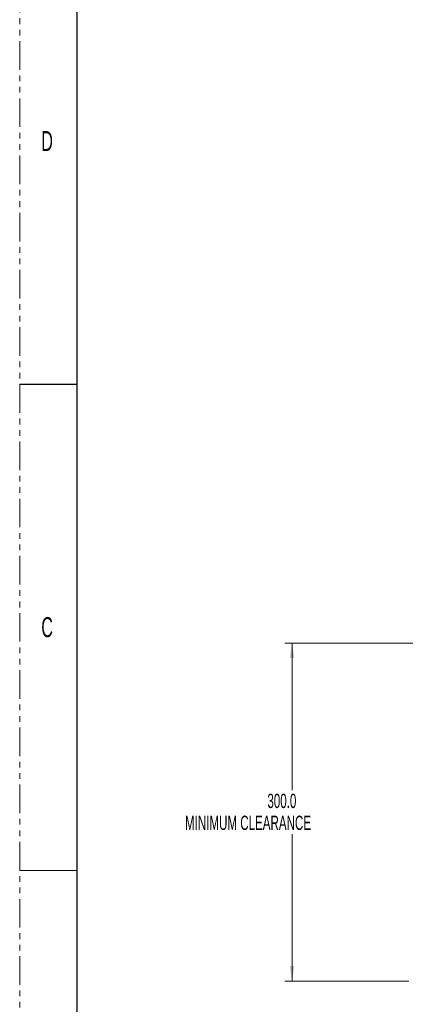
# Model space of a CAD drawing. Header units: millimetres. Extents: x 0 to 1118, y 0 to 864.
# Tile 39 of 256: x 0 to 86, y 186 to 405. Entities that reach past the tile are written whole.
import ezdxf

# ---------------------------------------------------------------- set-up
doc = ezdxf.new("R2010")
doc.units = ezdxf.units.MM
doc.linetypes.add('PHANTOM', pattern=[12.7, 6.35, -1.27, 1.27, -1.27, 1.27, -1.27])
doc.styles.add('SLDTEXTSTYLE1', font='TXT', dxfattribs={"width": 0.6})
doc.styles.add('SLDTEXTSTYLE3', font='TXT', dxfattribs={"width": 0.605})
doc.dimstyles.new('SLDDIMSTYLE1', dxfattribs={"dimtxt": 3.175, "dimasz": 3.302, "dimexe": 0, "dimexo": 0.0625, "dimgap": 0.79375, "dimtad": 0, "dimtih": 1, "dimtoh": 1, "dimdec": 1, "dimlfac": 4, "dimrnd": 1e-09, "dimzin": 4, "dimdsep": 46, "dimtxsty": 'SLDTEXTSTYLE3', "dimsah": 1, "dimcen": 0.09, "dimadec": 0, "dimazin": 1, "dimtfac": 1, "dimtofl": 0, "dimtmove": 0, "dimatfit": 3, "dimfxl": 1, "dimfrac": 2, "dimtolj": 1, "dimtzin": 12, "dimarcsym": 0})

# ---------------------------------------------------------------- blocks, each defined once
blk = doc.blocks.new('_D_7')
at = {"color": 7, "linetype": 'Continuous', "lineweight": 0}
for p, q in [((248.51, 266.34), (58.83, 266.34)), ((60.43, 266.34), (60.43, 233.71)), ((60.43, 191.34), (60.43, 223.96)), ((86.35, 191.34), (58.83, 191.34))]:
    blk.add_line(p, q, dxfattribs=at)
for points in [[(60.43, 266.34), (59.92, 263.04), (60.94, 263.04)], [(60.43, 191.34), (60.94, 194.64), (59.92, 194.64)]]:
    blk.add_solid(points, dxfattribs=at)
at = {"color": 7, "linetype": 'Continuous', "lineweight": 0, "char_height": 3.175, "attachment_point": 1, "style": 'SLDTEXTSTYLE3'}
for s, insert in [('300.0', (54.97, 232.93)), ('MINIMUM CLEARANCE', (36.68, 228.06))]:
    blk.add_mtext(s, dxfattribs=dict(at, insert=insert))

msp = doc.modelspace()

# ---------------------------------------------------------------- linework, layer by layer
at = {"color": 7, "linetype": 'PHANTOM', "lineweight": 0}
msp.add_line((0, 0), (0, 863.6), dxfattribs=at)
at = {"color": 7, "linetype": 'Continuous', "lineweight": 30}
for p, q in [((12.7, 838.2), (12.7, 25.4)), ((0, 323.85), (12.7, 323.85))]:
    msp.add_line(p, q, dxfattribs=at)
at = {"color": 7, "linetype": 'Continuous', "lineweight": 0}
msp.add_line((0, 215.9), (12.7, 215.9), dxfattribs=at)

# ---------------------------------------------------------------- texts
at = {"color": 7, "linetype": 'Continuous', "lineweight": 0, "char_height": 4.445, "attachment_point": 1, "style": 'SLDTEXTSTYLE1'}
for s, insert in [('D', (4.794, 380.098)), ('C', (4.794, 272.148))]:
    msp.add_mtext(s, dxfattribs=dict(at, insert=insert))

# ---------------------------------------------------------------- dimensions: what is measured, and where the dimension line sits
at = {"color": 7, "linetype": 'Continuous', "lineweight": 0}
dim = msp.add_linear_dim(base=(60.429, 191.337), p1=(250.114, 266.337), p2=(87.951, 191.337), angle=90, text='<>\\PMINIMUM CLEARANCE', dimstyle='SLDDIMSTYLE1', dxfattribs=at)
dim.commit()
dim.dimension.update_dxf_attribs({"geometry": '_D_7', "text_midpoint": (60.429, 228.837), "dimtype": 160})

doc.saveas('drawing.dxf')
